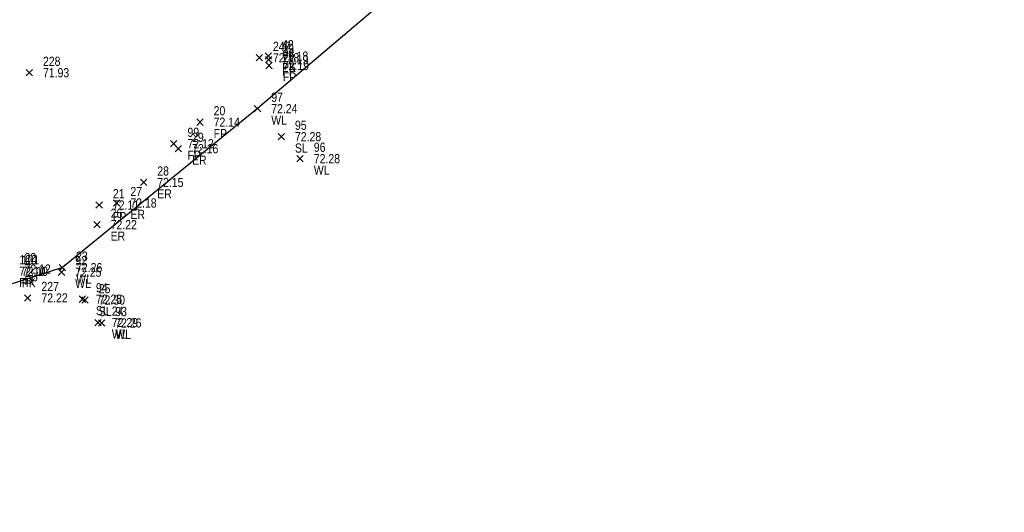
# Model space of a CAD drawing. Header units: feet. Extents: x 663429 to 663605, y 733160 to 733290.
# Tile 26 of 45: x 663520 to 663541, y 733200 to 733211. Entities that reach past the tile are written whole.
import ezdxf

# ---------------------------------------------------------------- set-up
doc = ezdxf.new("R2010")
doc.units = ezdxf.units.FT
doc.header["$MEASUREMENT"] = 0
doc.layers.get('0').update_dxf_attribs({"linetype": 'CONTINUOUS'})
for name, color, linetype in [('PNTDESC', 3, 'CONTINUOUS'), ('PNTELEV', 5, 'CONTINUOUS'), ('PNTNO', 7, 'CONTINUOUS'), ('PNTS', 1, 'CONTINUOUS'), ('SPOT LEVEL', 7, 'CONTINUOUS'), ('WALL', 7, 'CONTINUOUS')]:
    doc.layers.add(name, color=color, linetype=linetype)
doc.styles.add('PTXT', font='ARIALN.TTF', dxfattribs={"width": 0.75})

# ---------------------------------------------------------------- blocks, each defined once
blk = doc.blocks.new('SPT10')
at = {"color": 0, "linetype": 'Continuous'}
for p, q in [((-0.35, -0.35), (0.35, 0.35)), ((0.35, -0.35), (-0.35, 0.35))]:
    blk.add_line(p, q, dxfattribs=at)
blk = doc.blocks.new('SRVPNO2')
at = {"layer": 'PNTDESC', "style": 'PTXT'}
blk.add_attdef('DESC2', (1.5, -1.75), '', height=1, dxfattribs=at)
at = {"layer": 'PNTNO', "style": 'PTXT'}
for tag in ['ELEV2', 'PT#']:
    blk.add_attdef(tag, (1.5, 0.75), '', height=1, dxfattribs=at)

msp = doc.modelspace()

# ---------------------------------------------------------------- linework, layer by layer
at = {"linetype": 'ByBlock'}
msp.add_polyline3d([(663595.333, 733266.443, 71.324), (663578.081, 733252.09, 71.62), (663573.641, 733248.493, 71.636), (663568.948, 733244.461, 71.547), (663564.495, 733241.015, 71.57), (663556.419, 733234.428, 71.933), (663552.066, 733230.916, 71.948), (663547.151, 733226.853, 71.926), (663542.895, 733223.289, 71.934), (663534.343, 733216.748, 72.23), (663529.952, 733213.282, 72.3), (663524.942, 733209.031, 72.237), (663520.673, 733205.554, 72.258), (663513.258, 733203.154, 72.534), (663507.803, 733202.218, 72.557), (663501.626, 733201.165, 72.587), (663496.074, 733200.201, 72.553)], dxfattribs=at)
at = {"layer": 'PNTS'}
for p in [(663524.98, 733210.144, 72.181), (663525.178, 733210.18, 72.182), (663525.183, 733210.102, 72.194), (663525.195, 733209.975, 72.19), (663519.949, 733209.817, 71.929), (663523.682, 733208.735, 72.144), (663523.11, 733208.264, 72.119), (663523.21, 733208.155, 72.157), (663522.449, 733207.417, 72.154), (663521.478, 733206.922, 72.106), (663521.861, 733206.968, 72.184), (663521.429, 733206.493, 72.221), (663519.915, 733204.891, 72.217)]:
    msp.add_point(p, dxfattribs=at)
at = {"layer": 'SPOT LEVEL'}
for p in [(663525.461, 733208.419, 72.279), (663521.107, 733204.863, 72.245), (663521.169, 733204.843, 72.303)]:
    msp.add_point(p, dxfattribs=at)
at = {"layer": 'WALL'}
for p in [(663524.942, 733209.031, 72.237), (663525.874, 733207.937, 72.278), (663520.653, 733205.454, 72.247), (663520.673, 733205.554, 72.258), (663521.454, 733204.351, 72.293), (663521.53, 733204.343, 72.263)]:
    msp.add_point(p, dxfattribs=at)

# ---------------------------------------------------------------- block references
at = {"layer": 'PNTS'}
ref = msp.add_blockref('SRVPNO2', (663525.178, 733210.18, 72.182), dxfattribs=dict(at, xscale=0.2, yscale=0.2, zscale=0.2))
ref.add_attrib('PT#', '42', (663525.478, 733210.33, 72.182), dxfattribs={"layer": 'PNTNO', "height": 0.2, "style": 'PTXT'})
ref.add_attrib('ELEV2', '72.18', (663525.478, 733210.08, 72.182), dxfattribs={"layer": 'PNTELEV', "height": 0.2, "style": 'PTXT'})
ref.add_attrib('DESC2', 'PK', (663525.478, 733209.83, 72.182), dxfattribs={"layer": 'PNTDESC', "height": 0.2, "style": 'PTXT'})
ref = msp.add_blockref('SRVPNO2', (663524.98, 733210.144, 72.181), dxfattribs=dict(at, xscale=0.2, yscale=0.2, zscale=0.2))
ref.add_attrib('PT#', '247', (663525.28, 733210.294, 57.745), dxfattribs={"layer": 'PNTNO', "height": 0.2, "style": 'PTXT'})
ref.add_attrib('ELEV2', '72.18', (663525.28, 733210.044, 57.745), dxfattribs={"layer": 'PNTELEV', "height": 0.2, "style": 'PTXT'})
ref = msp.add_blockref('SRVPNO2', (663525.183, 733210.102, 72.194), dxfattribs=dict(at, xscale=0.2, yscale=0.2, zscale=0.2))
ref.add_attrib('PT#', '19', (663525.483, 733210.252, 72.194), dxfattribs={"layer": 'PNTNO', "height": 0.2, "style": 'PTXT'})
ref.add_attrib('ELEV2', '72.19', (663525.483, 733210.002, 72.194), dxfattribs={"layer": 'PNTELEV', "height": 0.2, "style": 'PTXT'})
ref.add_attrib('DESC2', 'FP', (663525.483, 733209.752, 72.194), dxfattribs={"layer": 'PNTDESC', "height": 0.2, "style": 'PTXT'})
ref = msp.add_blockref('SRVPNO2', (663525.195, 733209.975, 72.19), dxfattribs=dict(at, xscale=0.2, yscale=0.2, zscale=0.2))
ref.add_attrib('PT#', '98', (663525.495, 733210.125, 72.19), dxfattribs={"layer": 'PNTNO', "height": 0.2, "style": 'PTXT'})
ref.add_attrib('ELEV2', '72.19', (663525.495, 733209.875, 72.19), dxfattribs={"layer": 'PNTELEV', "height": 0.2, "style": 'PTXT'})
ref.add_attrib('DESC2', 'FP', (663525.495, 733209.625, 72.19), dxfattribs={"layer": 'PNTDESC', "height": 0.2, "style": 'PTXT'})
ref = msp.add_blockref('SRVPNO2', (663519.949, 733209.817, 71.929), dxfattribs=dict(at, xscale=0.2, yscale=0.2, zscale=0.2))
ref.add_attrib('PT#', '228', (663520.249, 733209.967, 57.543), dxfattribs={"layer": 'PNTNO', "height": 0.2, "style": 'PTXT'})
ref.add_attrib('ELEV2', '71.93', (663520.249, 733209.717, 57.543), dxfattribs={"layer": 'PNTELEV', "height": 0.2, "style": 'PTXT'})
at = {"layer": 'PNTS', "xscale": 0.2, "yscale": 0.2, "zscale": 0.2}
for p in [(663524.98, 733210.144, 72.181), (663525.178, 733210.18, 72.182), (663525.183, 733210.102, 72.194), (663519.949, 733209.817, 71.929), (663525.195, 733209.975, 72.19), (663523.682, 733208.735, 72.144), (663523.11, 733208.264, 72.119), (663523.21, 733208.155, 72.157), (663522.449, 733207.417, 72.154), (663521.478, 733206.922, 72.106), (663521.861, 733206.968, 72.184), (663521.429, 733206.493, 72.221), (663519.915, 733204.891, 72.217)]:
    msp.add_blockref('SPT10', p, dxfattribs=at)
at = {"layer": 'PNTS'}
ref = msp.add_blockref('SRVPNO2', (663523.682, 733208.735, 72.144), dxfattribs=dict(at, xscale=0.2, yscale=0.2, zscale=0.2))
ref.add_attrib('PT#', '20', (663523.982, 733208.885, 72.144), dxfattribs={"layer": 'PNTNO', "height": 0.2, "style": 'PTXT'})
ref.add_attrib('ELEV2', '72.14', (663523.982, 733208.635, 72.144), dxfattribs={"layer": 'PNTELEV', "height": 0.2, "style": 'PTXT'})
ref.add_attrib('DESC2', 'FP', (663523.982, 733208.385, 72.144), dxfattribs={"layer": 'PNTDESC', "height": 0.2, "style": 'PTXT'})
ref = msp.add_blockref('SRVPNO2', (663523.11, 733208.264, 72.119), dxfattribs=dict(at, xscale=0.2, yscale=0.2, zscale=0.2))
ref.add_attrib('PT#', '99', (663523.41, 733208.414, 72.119), dxfattribs={"layer": 'PNTNO', "height": 0.2, "style": 'PTXT'})
ref.add_attrib('ELEV2', '72.12', (663523.41, 733208.164, 72.119), dxfattribs={"layer": 'PNTELEV', "height": 0.2, "style": 'PTXT'})
ref.add_attrib('DESC2', 'FP', (663523.41, 733207.914, 72.119), dxfattribs={"layer": 'PNTDESC', "height": 0.2, "style": 'PTXT'})
ref = msp.add_blockref('SRVPNO2', (663523.21, 733208.155, 72.157), dxfattribs=dict(at, xscale=0.2, yscale=0.2, zscale=0.2))
ref.add_attrib('PT#', '29', (663523.51, 733208.305, 72.157), dxfattribs={"layer": 'PNTNO', "height": 0.2, "style": 'PTXT'})
ref.add_attrib('ELEV2', '72.16', (663523.51, 733208.055, 72.157), dxfattribs={"layer": 'PNTELEV', "height": 0.2, "style": 'PTXT'})
ref.add_attrib('DESC2', 'ER', (663523.51, 733207.805, 72.157), dxfattribs={"layer": 'PNTDESC', "height": 0.2, "style": 'PTXT'})
ref = msp.add_blockref('SRVPNO2', (663522.449, 733207.417, 72.154), dxfattribs=dict(at, xscale=0.2, yscale=0.2, zscale=0.2))
ref.add_attrib('PT#', '28', (663522.749, 733207.567, 72.154), dxfattribs={"layer": 'PNTNO', "height": 0.2, "style": 'PTXT'})
ref.add_attrib('ELEV2', '72.15', (663522.749, 733207.317, 72.154), dxfattribs={"layer": 'PNTELEV', "height": 0.2, "style": 'PTXT'})
ref.add_attrib('DESC2', 'ER', (663522.749, 733207.067, 72.154), dxfattribs={"layer": 'PNTDESC', "height": 0.2, "style": 'PTXT'})
ref = msp.add_blockref('SRVPNO2', (663521.861, 733206.968, 72.184), dxfattribs=dict(at, xscale=0.2, yscale=0.2, zscale=0.2))
ref.add_attrib('PT#', '27', (663522.161, 733207.118, 72.184), dxfattribs={"layer": 'PNTNO', "height": 0.2, "style": 'PTXT'})
ref.add_attrib('ELEV2', '72.18', (663522.161, 733206.868, 72.184), dxfattribs={"layer": 'PNTELEV', "height": 0.2, "style": 'PTXT'})
ref.add_attrib('DESC2', 'ER', (663522.161, 733206.618, 72.184), dxfattribs={"layer": 'PNTDESC', "height": 0.2, "style": 'PTXT'})
ref = msp.add_blockref('SRVPNO2', (663521.478, 733206.922, 72.106), dxfattribs=dict(at, xscale=0.2, yscale=0.2, zscale=0.2))
ref.add_attrib('PT#', '21', (663521.778, 733207.072, 72.106), dxfattribs={"layer": 'PNTNO', "height": 0.2, "style": 'PTXT'})
ref.add_attrib('ELEV2', '72.11', (663521.778, 733206.822, 72.106), dxfattribs={"layer": 'PNTELEV', "height": 0.2, "style": 'PTXT'})
ref.add_attrib('DESC2', 'FP', (663521.778, 733206.572, 72.106), dxfattribs={"layer": 'PNTDESC', "height": 0.2, "style": 'PTXT'})
ref = msp.add_blockref('SRVPNO2', (663521.429, 733206.493, 72.221), dxfattribs=dict(at, xscale=0.2, yscale=0.2, zscale=0.2))
ref.add_attrib('PT#', '26', (663521.729, 733206.643, 72.221), dxfattribs={"layer": 'PNTNO', "height": 0.2, "style": 'PTXT'})
ref.add_attrib('ELEV2', '72.22', (663521.729, 733206.393, 72.221), dxfattribs={"layer": 'PNTELEV', "height": 0.2, "style": 'PTXT'})
ref.add_attrib('DESC2', 'ER', (663521.729, 733206.143, 72.221), dxfattribs={"layer": 'PNTDESC', "height": 0.2, "style": 'PTXT'})
ref = msp.add_blockref('SRVPNO2', (663519.43, 733205.476, 72.096), dxfattribs=dict(at, xscale=0.2, yscale=0.2, zscale=0.2))
ref.add_attrib('PT#', '100', (663519.73, 733205.626, 72.096), dxfattribs={"layer": 'PNTNO', "height": 0.2, "style": 'PTXT'})
ref.add_attrib('ELEV2', '72.10', (663519.73, 733205.376, 72.096), dxfattribs={"layer": 'PNTELEV', "height": 0.2, "style": 'PTXT'})
ref.add_attrib('DESC2', 'FP', (663519.73, 733205.126, 72.096), dxfattribs={"layer": 'PNTDESC', "height": 0.2, "style": 'PTXT'})
ref = msp.add_blockref('SRVPNO2', (663519.483, 733205.472, 72.097), dxfattribs=dict(at, xscale=0.2, yscale=0.2, zscale=0.2))
ref.add_attrib('PT#', '101', (663519.783, 733205.622, 72.097), dxfattribs={"layer": 'PNTNO', "height": 0.2, "style": 'PTXT'})
ref.add_attrib('ELEV2', '72.10', (663519.783, 733205.372, 72.097), dxfattribs={"layer": 'PNTELEV', "height": 0.2, "style": 'PTXT'})
ref.add_attrib('DESC2', 'PK', (663519.783, 733205.122, 72.097), dxfattribs={"layer": 'PNTDESC', "height": 0.2, "style": 'PTXT'})
ref = msp.add_blockref('SRVPNO2', (663519.545, 733205.523, 72.124), dxfattribs=dict(at, xscale=0.2, yscale=0.2, zscale=0.2))
ref.add_attrib('PT#', '22', (663519.845, 733205.673, 72.124), dxfattribs={"layer": 'PNTNO', "height": 0.2, "style": 'PTXT'})
ref.add_attrib('ELEV2', '72.12', (663519.845, 733205.423, 72.124), dxfattribs={"layer": 'PNTELEV', "height": 0.2, "style": 'PTXT'})
ref.add_attrib('DESC2', 'FP', (663519.845, 733205.173, 72.124), dxfattribs={"layer": 'PNTDESC', "height": 0.2, "style": 'PTXT'})
ref = msp.add_blockref('SRVPNO2', (663519.915, 733204.891, 72.217), dxfattribs=dict(at, xscale=0.2, yscale=0.2, zscale=0.2))
ref.add_attrib('PT#', '227', (663520.215, 733205.041, 57.774), dxfattribs={"layer": 'PNTNO', "height": 0.2, "style": 'PTXT'})
ref.add_attrib('ELEV2', '72.22', (663520.215, 733204.791, 57.774), dxfattribs={"layer": 'PNTELEV', "height": 0.2, "style": 'PTXT'})
at = {"layer": 'SPOT LEVEL'}
ref = msp.add_blockref('SRVPNO2', (663525.461, 733208.419, 72.279), dxfattribs=dict(at, xscale=0.2, yscale=0.2, zscale=0.2))
ref.add_attrib('PT#', '95', (663525.761, 733208.569, 72.279), dxfattribs={"layer": 'PNTNO', "height": 0.2, "style": 'PTXT'})
ref.add_attrib('ELEV2', '72.28', (663525.761, 733208.319, 72.279), dxfattribs={"layer": 'PNTELEV', "height": 0.2, "style": 'PTXT'})
ref.add_attrib('DESC2', 'SL', (663525.761, 733208.069, 72.279), dxfattribs={"layer": 'PNTDESC', "height": 0.2, "style": 'PTXT'})
at = {"layer": 'SPOT LEVEL', "xscale": 0.2, "yscale": 0.2, "zscale": 0.2}
for p in [(663525.461, 733208.419, 72.279), (663521.107, 733204.863, 72.245), (663521.169, 733204.843, 72.303)]:
    msp.add_blockref('SPT10', p, dxfattribs=at)
at = {"layer": 'SPOT LEVEL'}
ref = msp.add_blockref('SRVPNO2', (663521.107, 733204.863, 72.245), dxfattribs=dict(at, xscale=0.2, yscale=0.2, zscale=0.2))
ref.add_attrib('PT#', '94', (663521.407, 733205.013, 72.245), dxfattribs={"layer": 'PNTNO', "height": 0.2, "style": 'PTXT'})
ref.add_attrib('ELEV2', '72.25', (663521.407, 733204.763, 72.245), dxfattribs={"layer": 'PNTELEV', "height": 0.2, "style": 'PTXT'})
ref.add_attrib('DESC2', 'SL', (663521.407, 733204.513, 72.245), dxfattribs={"layer": 'PNTDESC', "height": 0.2, "style": 'PTXT'})
ref = msp.add_blockref('SRVPNO2', (663521.169, 733204.843, 72.303), dxfattribs=dict(at, xscale=0.2, yscale=0.2, zscale=0.2))
ref.add_attrib('PT#', '25', (663521.469, 733204.993, 72.303), dxfattribs={"layer": 'PNTNO', "height": 0.2, "style": 'PTXT'})
ref.add_attrib('ELEV2', '72.30', (663521.469, 733204.743, 72.303), dxfattribs={"layer": 'PNTELEV', "height": 0.2, "style": 'PTXT'})
ref.add_attrib('DESC2', 'SL', (663521.469, 733204.493, 72.303), dxfattribs={"layer": 'PNTDESC', "height": 0.2, "style": 'PTXT'})
at = {"layer": 'WALL'}
ref = msp.add_blockref('SRVPNO2', (663524.942, 733209.031, 72.237), dxfattribs=dict(at, xscale=0.2, yscale=0.2, zscale=0.2))
ref.add_attrib('PT#', '97', (663525.242, 733209.181, 72.237), dxfattribs={"layer": 'PNTNO', "height": 0.2, "style": 'PTXT'})
ref.add_attrib('ELEV2', '72.24', (663525.242, 733208.931, 72.237), dxfattribs={"layer": 'PNTELEV', "height": 0.2, "style": 'PTXT'})
ref.add_attrib('DESC2', 'WL', (663525.242, 733208.681, 72.237), dxfattribs={"layer": 'PNTDESC', "height": 0.2, "style": 'PTXT'})
at = {"layer": 'WALL', "xscale": 0.2, "yscale": 0.2, "zscale": 0.2}
for p in [(663524.942, 733209.031, 72.237), (663525.874, 733207.937, 72.278), (663520.673, 733205.554, 72.258), (663520.653, 733205.454, 72.247), (663521.454, 733204.351, 72.293), (663521.53, 733204.343, 72.263)]:
    msp.add_blockref('SPT10', p, dxfattribs=at)
at = {"layer": 'WALL'}
ref = msp.add_blockref('SRVPNO2', (663525.874, 733207.937, 72.278), dxfattribs=dict(at, xscale=0.2, yscale=0.2, zscale=0.2))
ref.add_attrib('PT#', '96', (663526.174, 733208.087, 72.278), dxfattribs={"layer": 'PNTNO', "height": 0.2, "style": 'PTXT'})
ref.add_attrib('ELEV2', '72.28', (663526.174, 733207.837, 72.278), dxfattribs={"layer": 'PNTELEV', "height": 0.2, "style": 'PTXT'})
ref.add_attrib('DESC2', 'WL', (663526.174, 733207.587, 72.278), dxfattribs={"layer": 'PNTDESC', "height": 0.2, "style": 'PTXT'})
ref = msp.add_blockref('SRVPNO2', (663520.653, 733205.454, 72.247), dxfattribs=dict(at, xscale=0.2, yscale=0.2, zscale=0.2))
ref.add_attrib('PT#', '92', (663520.953, 733205.604, 72.247), dxfattribs={"layer": 'PNTNO', "height": 0.2, "style": 'PTXT'})
ref.add_attrib('ELEV2', '72.25', (663520.953, 733205.354, 72.247), dxfattribs={"layer": 'PNTELEV', "height": 0.2, "style": 'PTXT'})
ref.add_attrib('DESC2', 'WL', (663520.953, 733205.104, 72.247), dxfattribs={"layer": 'PNTDESC', "height": 0.2, "style": 'PTXT'})
ref = msp.add_blockref('SRVPNO2', (663520.673, 733205.554, 72.258), dxfattribs=dict(at, xscale=0.2, yscale=0.2, zscale=0.2))
ref.add_attrib('PT#', '23', (663520.973, 733205.704, 72.258), dxfattribs={"layer": 'PNTNO', "height": 0.2, "style": 'PTXT'})
ref.add_attrib('ELEV2', '72.26', (663520.973, 733205.454, 72.258), dxfattribs={"layer": 'PNTELEV', "height": 0.2, "style": 'PTXT'})
ref.add_attrib('DESC2', 'WL', (663520.973, 733205.204, 72.258), dxfattribs={"layer": 'PNTDESC', "height": 0.2, "style": 'PTXT'})
ref = msp.add_blockref('SRVPNO2', (663521.454, 733204.351, 72.293), dxfattribs=dict(at, xscale=0.2, yscale=0.2, zscale=0.2))
ref.add_attrib('PT#', '24', (663521.754, 733204.501, 72.293), dxfattribs={"layer": 'PNTNO', "height": 0.2, "style": 'PTXT'})
ref.add_attrib('ELEV2', '72.29', (663521.754, 733204.251, 72.293), dxfattribs={"layer": 'PNTELEV', "height": 0.2, "style": 'PTXT'})
ref.add_attrib('DESC2', 'WL', (663521.754, 733204.001, 72.293), dxfattribs={"layer": 'PNTDESC', "height": 0.2, "style": 'PTXT'})
ref = msp.add_blockref('SRVPNO2', (663521.53, 733204.343, 72.263), dxfattribs=dict(at, xscale=0.2, yscale=0.2, zscale=0.2))
ref.add_attrib('PT#', '93', (663521.83, 733204.493, 72.263), dxfattribs={"layer": 'PNTNO', "height": 0.2, "style": 'PTXT'})
ref.add_attrib('ELEV2', '72.26', (663521.83, 733204.243, 72.263), dxfattribs={"layer": 'PNTELEV', "height": 0.2, "style": 'PTXT'})
ref.add_attrib('DESC2', 'WL', (663521.83, 733203.993, 72.263), dxfattribs={"layer": 'PNTDESC', "height": 0.2, "style": 'PTXT'})

doc.saveas('drawing.dxf')
